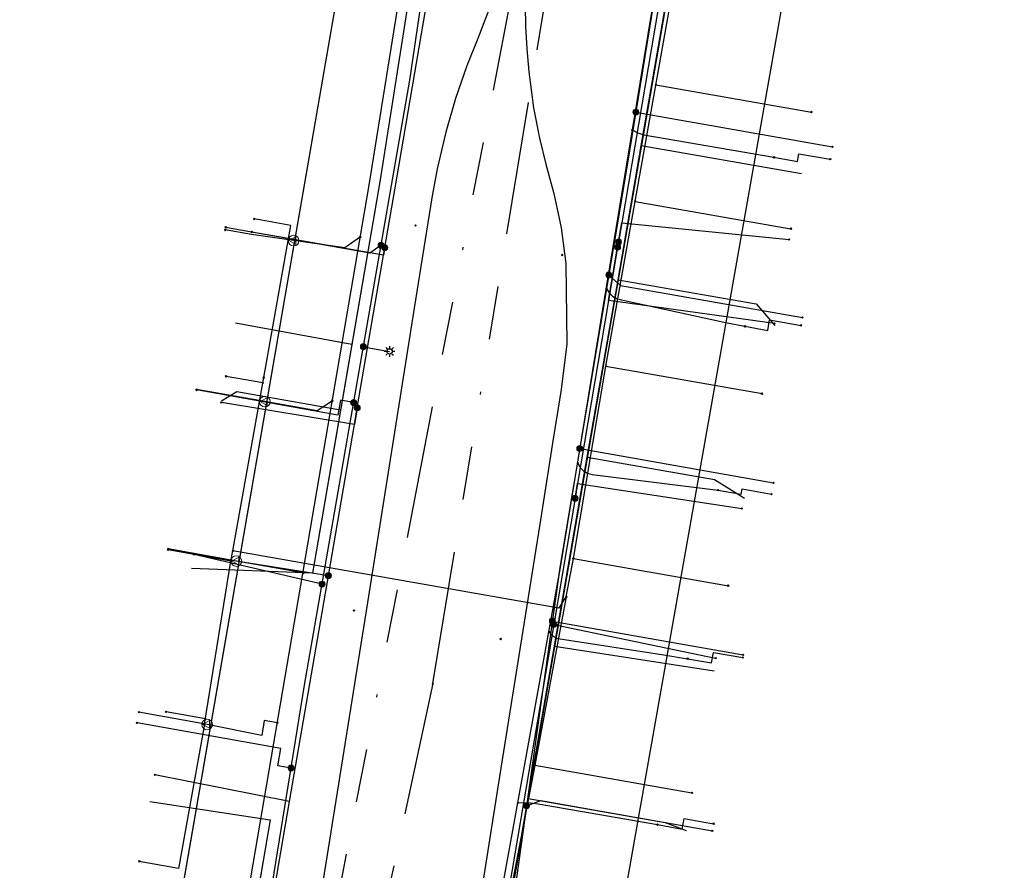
# Model space of a CAD drawing. Header units: metres. Extents: x 253430 to 254090, y 592748 to 593165.
# Tile 114 of 146: x 253791 to 253828, y 593078 to 593110. Entities that reach past the tile are written whole.
import ezdxf
from ezdxf.lldxf.tags import DXFTag

# ---------------------------------------------------------------- set-up
doc = ezdxf.new("R2010")
doc.units = ezdxf.units.M
doc.linetypes.add('RI-OVERIG-SO', pattern=[17, 5, -2, 2, -2, 0, -2, 2, -2])
for name, color, linetype in [('B-WE-IE-MEUBILAIR-S', 7, 'Continuous'), ('B-WE-KL-DATA-G', 90, 'KL-DATA-SO'), ('B-WE-KL-DATA_HULPSTUK-S', 90, 'Continuous'), ('B-WE-KL-DATA_KABELBED-G', 90, 'Continuous'), ('B-WE-KL-ET_LS-G', 190, 'KL-LS-SO'), ('B-WE-KL-ET_LS_HULPSTUK-S', 190, 'Continuous'), ('B-WE-KL-ET_LS_KABELBED-G', 190, 'Continuous'), ('B-WE-KL-GAS_LD-G', 50, 'KL-GAS_LD-SO'), ('B-WE-KL-GAS_LD_HULPSTUK-S', 50, 'Continuous'), ('B-WE-KL-OVERIG-G', 8, 'Continuous'), ('B-WE-KL-WATER-G', 170, 'KL-WATER-SO'), ('B-WE-KL-WATER_HULPSTUK-S', 170, 'Continuous'), ('B-WE-RI-VRIJVERVAL-G', 210, 'RI-OVERIG-SO'), ('B-WE-RI-VRIJVERVAL_HULPSTUK-S', 210, 'Continuous')]:
    doc.layers.add(name, color=color, linetype=linetype)
doc.styles.add('NLCS-ISO', font='txt')
doc.styles.get("Standard").update_dxf_attribs({"font": 'simplex.shx'})
tags = doc.linetypes.add('KL-DATA-SO', pattern='A,4,-1,[101,NLCS.SHX,S=0.5,R=0,X=0,Y=0],-1,4,-1,["D",Standard,S=1,R=0,X=-0.25,Y=-0.5],-1.5', length=12.5).pattern_tags.tags
tags[18] = DXFTag(74, 10)
tags = doc.linetypes.add('KL-GAS_LD-SO', pattern='A,4,-1,[69,NLCS.SHX,S=0.5,R=0,X=0,Y=0],-1,4,-1,["L",Standard,S=1,R=0,X=0.25,Y=-0.5],-2', length=13).pattern_tags.tags
tags[18] = DXFTag(74, 10)
tags = doc.linetypes.add('KL-LS-SO', pattern='A,4,-1,[103,NLCS.SHX,S=0.75,R=0,X=0,Y=0],-1,4,-1,["L",Standard,S=1,R=0,X=0,Y=-0.5],-2', length=13).pattern_tags.tags
tags[18] = DXFTag(74, 10)
doc.linetypes.add('KL-WATER-SO', pattern='A,7,-0.5,[168,NLCS.SHX,S=0.75,R=0,X=0.75,Y=0],-2', length=9.5)

# ---------------------------------------------------------------- blocks, each defined once
blk = doc.blocks.new('SKL-WTB_HULP_OVERIG-SO')
at = {"color": 0, "linetype": 'ByBlock', "lineweight": 18}
for points in [[(-0.14, 0.14), (0.14, -0.14)], [(0.14, 0.14), (-0.14, -0.14)]]:
    blk.add_lwpolyline(points, dxfattribs=at)
at = {"color": 0, "linetype": 'ByBlock', "lineweight": 18, "style": 'NLCS-ISO', "flags": 1}
for tag, p in [('TYPE', (1.5, 0)), ('LABEL', (1.5, -1.5)), ('OMSCHRIJVING', (1.5, -3))]:
    blk.add_attdef(tag, p, '', height=1, dxfattribs=at)
blk = doc.blocks.new('SKL-WTB_HULP_MOF-SO')
at = {"linetype": 'ByBlock', "lineweight": 18}
h = blk.add_hatch(color=0, dxfattribs=at)
h.dxf.hatch_style = 1
h.paths.add_polyline_path([(-0.5625, 0, 1), (0.5625, 0, 1)])
at = {"color": 0, "linetype": 'ByBlock', "lineweight": 18}
blk.add_circle((0, 0), 0.5625, dxfattribs=at)
at = {"color": 0, "linetype": 'ByBlock', "lineweight": 18, "style": 'NLCS-ISO', "flags": 1}
for tag, p in [('TYPE', (1.5, 0)), ('LABEL', (1.5, -1.5)), ('OMSCHRIJVING', (1.5, -3))]:
    blk.add_attdef(tag, p, '', height=1, dxfattribs=at)
blk = doc.blocks.new('SKL-WTB_HULP_VERLOOP-SO')
at = {"color": 0, "linetype": 'ByBlock', "lineweight": 18}
for points in [[(0.44, 0.72), (-0.88, 0)], [(0.44, -0.72), (-0.88, 0)], [(0.44, -0.72), (0.44, 0.72)]]:
    blk.add_lwpolyline(points, dxfattribs=at)
blk.add_circle((0, 0), 1, dxfattribs=at)
at = {"color": 0, "linetype": 'ByBlock', "lineweight": 18, "style": 'NLCS-ISO', "flags": 1}
for tag, p in [('TYPE', (1.5, 0)), ('LABEL', (1.5, -1.5)), ('OMSCHRIJVING', (1.5, -3))]:
    blk.add_attdef(tag, p, '', height=1, dxfattribs=at)
blk = doc.blocks.new('SIE-MEUBILAIR_PAAL_LICHTMAST-SO')
for points in [[(-0.62, 0), (-1, 0)], [(-0.71, 0.71), (-0.44, 0.44)], [(0, 1), (0, 0.62)], [(0.44, 0.44), (0.71, 0.71)], [(1, 0), (0.62, 0)], [(-0.71, -0.71), (-0.44, -0.44)], [(0, -0.62), (0, -1)], [(0.44, -0.44), (0.71, -0.71)]]:
    blk.add_lwpolyline(points)
blk.add_circle((0, 0), 0.5)
blk = doc.blocks.new('SRI-HULP_OVERIG-SO')
at = {"color": 0, "linetype": 'ByBlock', "lineweight": 18}
for points in [[(-0.14, 0.14), (0.14, -0.14)], [(0.14, 0.14), (-0.14, -0.14)]]:
    blk.add_lwpolyline(points, dxfattribs=at)
at = {"color": 0, "linetype": 'ByBlock', "lineweight": 18, "style": 'NLCS-ISO', "flags": 1}
for tag, p in [('TYPE', (1.5, 0)), ('LABEL', (1.5, -1.5)), ('OMSCHRIJVING', (1.5, -3))]:
    blk.add_attdef(tag, p, '', height=1, dxfattribs=at)

msp = doc.modelspace()

# ---------------------------------------------------------------- linework, layer by layer
at = {"layer": 'B-WE-KL-DATA-G'}
for points in [[(253816.954, 593119.461), (253807.458, 593120.927), (253805.966, 593112.052), (253805.827, 593111.14), (253804.743, 593104.218), (253802.214, 593089.533), (253797.678, 593089.703)], [(253816.954, 593119.461), (253807.458, 593120.927), (253805.966, 593112.052), (253805.827, 593111.14), (253804.743, 593104.218), (253803.266, 593095.644), (253799.372, 593096.34), (253798.801, 593095.983)], [(253816.954, 593119.461), (253807.458, 593120.927), (253805.966, 593112.052), (253805.827, 593111.14), (253804.743, 593104.218), (253803.69, 593098.108), (253799.325, 593098.917)], [(253816.954, 593119.461), (253808.52, 593070.833), (253804.179, 593052.75), (253802.186, 593042.474), (253801.705, 593041.589), (253802.621, 593041.385)], [(253816.954, 593119.461), (253813.673, 593100.544), (253818.853, 593099.635), (253819.553, 593098.83)], [(253820.56, 593104.523), (253814.545, 593105.569), (253816.954, 593119.461)], [(253802.621, 593041.385), (253801.705, 593041.589), (253802.186, 593042.474), (253804.179, 593052.75), (253808.52, 593070.833), (253812.519, 593093.889), (253817.292, 593093.051), (253818.418, 593092.347)], [(253802.621, 593041.385), (253801.705, 593041.589), (253802.186, 593042.474), (253804.179, 593052.75), (253808.52, 593070.833), (253811.289, 593086.795), (253817.283, 593085.863)], [(253802.621, 593041.385), (253801.705, 593041.589), (253802.186, 593042.474), (253804.179, 593052.75), (253808.52, 593070.833), (253810.298, 593081.08), (253815.439, 593080.178), (253816.229, 593079.874)], [(253796.115, 593080.961), (253800.621, 593080.277), (253800.067, 593077.055), (253809.204, 593074.774), (253808.52, 593070.833), (253804.179, 593052.75), (253802.186, 593042.474), (253801.705, 593041.589), (253802.621, 593041.385)]]:
    msp.add_lwpolyline(points, dxfattribs=at)
at = {"layer": 'B-WE-KL-DATA_KABELBED-G'}
for points in [[(253823.618, 593161.957), (253822.24, 593153.603), (253820.409, 593142.505), (253819.107, 593134.612), (253818.667, 593131.944), (253816.948, 593121.183), (253816.013, 593115.667), (253815.429, 593112.216), (253813.813, 593102.676), (253813.692, 593101.962), (253813.682, 593101.908), (253813.658, 593101.763), (253813.319, 593099.764), (253812.155, 593092.895), (253812.062, 593092.344), (253811.26, 593087.612), (253809.59, 593077.752), (253809.109, 593074.913)], [(253792.434, 593042.41), (253792.711, 593042.898), (253792.951, 593043.405), (253793.154, 593043.928), (253793.318, 593044.464), (253793.442, 593045.011), (253796.823, 593058.808), (253799.438, 593070.019), (253800.058, 593073.469), (253800.173, 593074.138), (253800.618, 593076.723), (253800.618, 593076.724), (253801.349, 593080.969), (253802.806, 593089.437), (253803.783, 593095.118), (253803.89, 593095.736), (253804.877, 593101.471), (253804.924, 593101.748), (253805.297, 593103.914), (253807.04, 593114.103), (253807.299, 593115.619), (253808.321, 593121.594), (253809.407, 593127.948), (253810.002, 593131.425)], [(253814.545, 593105.569), (253815.844, 593113.057)], [(253805.827, 593111.14), (253804.743, 593104.218), (253803.69, 593098.108)], [(253813.673, 593100.544), (253814.545, 593105.569)], [(253820.56, 593104.523), (253814.545, 593105.569)], [(253813.658, 593101.763), (253813.682, 593101.908), (253813.692, 593101.962), (253813.813, 593102.676), (253820.092, 593102.057)], [(253804.924, 593101.748), (253804.877, 593101.471), (253799.936, 593102.334)], [(253819.539, 593098.905), (253813.319, 593099.764), (253813.658, 593101.763), (253813.682, 593101.908), (253813.692, 593101.962)], [(253812.519, 593093.889), (253813.673, 593100.544)], [(253813.673, 593100.544), (253818.853, 593099.635), (253819.553, 593098.83)], [(253803.69, 593098.108), (253799.325, 593098.917)], [(253803.69, 593098.108), (253803.266, 593095.644)], [(253803.266, 593095.644), (253799.372, 593096.34), (253798.801, 593095.983)], [(253803.89, 593095.736), (253803.783, 593095.118), (253798.792, 593095.935)], [(253803.266, 593095.644), (253802.214, 593089.533), (253797.678, 593089.703)], [(253811.289, 593086.795), (253812.519, 593093.889)], [(253812.519, 593093.889), (253817.292, 593093.051), (253818.418, 593092.347)], [(253812.062, 593092.344), (253812.155, 593092.895), (253818.317, 593091.958)], [(253802.806, 593089.437), (253797.773, 593090.235)], [(253811.26, 593087.612), (253817.333, 593086.343)], [(253810.298, 593081.08), (253811.289, 593086.795)], [(253811.289, 593086.795), (253817.283, 593085.863)], [(253800.618, 593076.724), (253801.349, 593080.969), (253796.295, 593081.966)], [(253809.204, 593074.774), (253810.298, 593081.08)], [(253810.298, 593081.08), (253815.439, 593080.178), (253816.229, 593079.874)], [(253796.115, 593080.961), (253800.621, 593080.277), (253800.067, 593077.055)]]:
    msp.add_lwpolyline(points, dxfattribs=at)
at = {"layer": 'B-WE-KL-ET_LS-G'}
for points in [[(253803.968, 593052.672), (253803.524, 593052.525), (253803.015, 593052.519), (253796.165, 593054.392), (253795.81, 593054.498), (253795.64, 593054.847), (253796.548, 593058.271), (253798.598, 593066.974), (253800.104, 593074.114), (253801.91, 593085.33), (253805.861, 593108.039), (253808.03, 593122.733), (253811.936, 593146.072), (253814.359, 593162.038)], [(253803.968, 593052.672), (253803.524, 593052.525), (253803.015, 593052.519), (253796.165, 593054.392), (253795.81, 593054.498), (253795.64, 593054.847), (253796.548, 593058.271), (253798.598, 593066.974), (253800.104, 593074.114), (253801.91, 593085.33), (253805.861, 593108.039), (253808.03, 593122.733), (253811.936, 593146.072), (253814.359, 593162.038)], [(253801.822, 593075.12), (253800.458, 593075.348), (253799.377, 593075.164), (253796.346, 593075.669), (253796.529, 593076.693), (253796.292, 593077.193), (253797.228, 593077.026), (253803.36, 593112.491), (253808.338, 593143.034), (253809.743, 593151.031), (253811.595, 593162.061)], [(253823.123, 593161.966), (253820.358, 593144.52), (253816.796, 593121.941), (253814.03, 593104.92), (253811.49, 593089.75), (253809.322, 593074.245), (253808.717, 593070.798), (253808.306, 593070.15), (253805.296, 593056.271), (253804.731, 593054.024)], [(253812.709, 593068.068), (253813.061, 593070.036), (253813.566, 593070.758), (253814.255, 593074.677), (253813.464, 593074.816), (253821.521, 593120.386), (253823.171, 593131.213), (253828.163, 593161.924)], [(253795.488, 593064.165), (253797.267, 593073.97), (253796.826, 593074.7), (253803.36, 593112.491), (253808.338, 593143.034), (253809.575, 593150.074)], [(253814.341, 593106.835), (253821.715, 593105.529)], [(253804.782, 593101.836), (253804.364, 593101.542), (253798.952, 593102.51)], [(253813.327, 593100.719), (253813.768, 593100.323), (253820.592, 593099.126)], [(253804.12, 593098.03), (253805.104, 593097.854)], [(253803.755, 593095.934), (253803.262, 593096.02), (253803.165, 593095.459), (253797.861, 593096.407)], [(253812.237, 593094.21), (253819.503, 593092.921)], [(253802.57, 593089.123), (253797.773, 593090.235), (253796.789, 593090.411)], [(253811.208, 593087.736), (253818.37, 593086.466)], [(253801.409, 593082.221), (253800.916, 593082.3), (253801.02, 593082.95), (253795.628, 593083.914)], [(253810.239, 593080.802), (253810.771, 593080.997), (253817.212, 593079.866)]]:
    msp.add_lwpolyline(points, dxfattribs=at)
at = {"layer": 'B-WE-KL-ET_LS_KABELBED-G'}
for points in [[(253796.165, 593054.392), (253795.81, 593054.498), (253795.64, 593054.847), (253796.548, 593058.271), (253798.598, 593066.974), (253800.104, 593074.114), (253801.91, 593085.33), (253805.861, 593108.039), (253808.03, 593122.733), (253811.936, 593146.072), (253814.359, 593162.038)], [(253823.123, 593161.966), (253820.358, 593144.52), (253816.796, 593121.941), (253814.03, 593104.92), (253811.49, 593089.75), (253809.322, 593074.245), (253808.883, 593071.744)], [(253812.709, 593068.068), (253813.061, 593070.036), (253813.566, 593070.758), (253814.255, 593074.677), (253813.464, 593074.816), (253821.521, 593120.386), (253823.171, 593131.213), (253828.163, 593161.924)], [(253797.228, 593077.026), (253803.36, 593112.491), (253808.338, 593143.034), (253809.575, 593150.074)]]:
    msp.add_lwpolyline(points, dxfattribs=at)
at = {"layer": 'B-WE-KL-GAS_LD-G'}
for points in [[(253791.227, 593040.689), (253793.284, 593049.557), (253795.608, 593058.619), (253799.141, 593073.635), (253804.335, 593104.088), (253805.62, 593112.111), (253810.767, 593142.626), (253812.087, 593150.643), (253813.947, 593162.041)], [(253800.028, 593038.419), (253801.572, 593044.332), (253804.079, 593053.189), (253808.095, 593070.908), (253811.52, 593089.744), (253813.246, 593100.267), (253814.222, 593106.246), (253815.239, 593112.419), (253816.685, 593121.234), (253818.276, 593132.012), (253820.013, 593141.588), (253821.171, 593147.998), (253822.298, 593154.181), (253823.526, 593160.978), (253823.705, 593161.961)], [(253814.209, 593106.166), (253814.418, 593106.053), (253814.646, 593105.988), (253819.522, 593105.138)], [(253819.522, 593105.138), (253820.4, 593104.978), (253820.452, 593105.274), (253821.634, 593105.066)], [(253801.503, 593102.013), (253799.919, 593102.236), (253798.934, 593102.412)], [(253804.006, 593102.157), (253803.427, 593101.742), (253801.503, 593102.013)], [(253813.237, 593100.215), (253813.34, 593100.058), (253813.467, 593099.934), (253813.62, 593099.843), (253813.798, 593099.785), (253817.761, 593098.933), (253818.433, 593098.797)], [(253818.433, 593098.797), (253819.289, 593098.645), (253819.358, 593099.039), (253820.54, 593098.832)], [(253800.424, 593095.97), (253797.864, 593096.428)], [(253802.957, 593096.005), (253802.384, 593095.62), (253800.424, 593095.97)], [(253812.162, 593093.661), (253812.255, 593093.498), (253812.377, 593093.372), (253812.528, 593093.283), (253812.708, 593093.231), (253817.424, 593092.649)], [(253817.424, 593092.649), (253818.291, 593092.497), (253818.326, 593092.694), (253819.428, 593092.5)], [(253799.355, 593089.987), (253796.795, 593090.445)], [(253801.854, 593089.54), (253799.355, 593089.987)], [(253811.082, 593087.335), (253811.163, 593087.232), (253811.259, 593087.153), (253811.371, 593087.097), (253811.497, 593087.065), (253815.387, 593086.469), (253816.283, 593086.323)], [(253816.283, 593086.323), (253817.181, 593086.166), (253817.25, 593086.56), (253818.353, 593086.367)], [(253798.258, 593083.856), (253795.699, 593084.314)], [(253800.896, 593083.922), (253800.403, 593084.006), (253800.306, 593083.438), (253798.258, 593083.856)], [(253809.914, 593080.912), (253810.295, 593080.922), (253810.673, 593080.881), (253815.151, 593080.096)], [(253815.151, 593080.096), (253816.079, 593079.932), (253816.148, 593080.326), (253817.259, 593080.131)]]:
    msp.add_lwpolyline(points, dxfattribs=at)
at = {"layer": 'B-WE-KL-OVERIG-G'}
for points in [[(253810.108, 593115.344), (253810.021, 593114.905), (253809.914, 593114.407), (253809.762, 593113.759), (253809.563, 593112.993), (253809.337, 593112.211), (253809.119, 593111.521), (253808.872, 593110.803), (253808.642, 593110.181), (253808.412, 593109.599), (253808.006, 593108.577), (253807.58, 593107.345), (253807.212, 593106.079), (253806.889, 593104.705), (253806.689, 593103.624), (253806.029, 593099.48), (253804.269, 593088.428), (253802.45, 593077.007)], [(253810.607, 593115.264), (253810.499, 593114.65), (253810.4, 593113.987), (253810.303, 593113.156), (253810.242, 593112.405), (253810.218, 593111.979), (253810.191, 593110.831), (253810.204, 593110.053), (253810.247, 593109.214), (253810.324, 593108.348), (253810.507, 593106.999), (253810.725, 593105.855), (253810.958, 593104.882), (253811.268, 593103.786), (253811.54, 593102.495), (253811.72, 593101.148), (253811.756, 593098.144), (253811.535, 593096.424), (253811.216, 593094.414), (253810.734, 593091.375), (253809.231, 593081.897), (253808.602, 593077.934)]]:
    msp.add_lwpolyline(points, dxfattribs=at)
at = {"layer": 'B-WE-KL-WATER-G'}
for points in [[(253811.733, 593088.645), (253811.997, 593090.085), (253813.216, 593097.3), (253817.079, 593119.033), (253818.418, 593126.842)], [(253815.093, 593107.861), (253820.929, 593106.837)], [(253814.315, 593103.486), (253820.161, 593102.46)], [(253800.382, 593096.87), (253801.397, 593102.581), (253800.024, 593102.826)], [(253813.216, 593097.3), (253819.075, 593096.271)], [(253800.347, 593096.673), (253798.968, 593096.919)], [(253799.228, 593090.372), (253800.382, 593096.87)], [(253799.152, 593089.988), (253797.773, 593090.235)], [(253798.158, 593083.868), (253799.152, 593089.988), (253799.228, 593090.372)], [(253811.733, 593088.645), (253811.645, 593088.531), (253811.453, 593088.221), (253799.228, 593090.372)], [(253811.997, 593090.085), (253817.811, 593089.064)], [(253811.733, 593088.645), (253810.554, 593082.326), (253809.143, 593074.957)], [(253798.191, 593084.066), (253796.717, 593084.328)], [(253798.158, 593083.868), (253797.19, 593078.452), (253795.714, 593078.717)], [(253810.554, 593082.326), (253816.447, 593081.291)]]:
    msp.add_lwpolyline(points, dxfattribs=at)
at = {"layer": 'B-WE-RI-VRIJVERVAL-G'}
for points in [[(253806.73, 593085.39), (253815.04, 593135.91)], [(253809.93, 593112.57), (253796.93, 593044.92)], [(253806.73, 593085.39), (253797.97, 593044.68)]]:
    msp.add_lwpolyline(points, dxfattribs=at)

# ---------------------------------------------------------------- block references
at = {"layer": 'B-WE-IE-MEUBILAIR-S', "xscale": 0.2, "yscale": 0.2, "zscale": 0.2}
msp.add_blockref('SIE-MEUBILAIR_PAAL_LICHTMAST-SO', (253805.104, 593097.854), dxfattribs=at)
at = {"layer": 'B-WE-KL-DATA_HULPSTUK-S', "xscale": 0.2, "yscale": 0.2, "zscale": 0.2}
for name, p in [('SKL-WTB_HULP_OVERIG-SO', (253799.936, 593102.334)), ('SKL-WTB_HULP_MOF-SO', (253813.692, 593101.962)), ('SKL-WTB_HULP_OVERIG-SO', (253820.092, 593102.057)), ('SKL-WTB_HULP_MOF-SO', (253804.924, 593101.748)), ('SKL-WTB_HULP_OVERIG-SO', (253804.924, 593101.748)), ('SKL-WTB_HULP_MOF-SO', (253813.658, 593101.765)), ('SKL-WTB_HULP_OVERIG-SO', (253813.658, 593101.763)), ('SKL-WTB_HULP_OVERIG-SO', (253813.692, 593101.962)), ('SKL-WTB_HULP_OVERIG-SO', (253819.539, 593098.905)), ('SKL-WTB_HULP_OVERIG-SO', (253798.792, 593095.935)), ('SKL-WTB_HULP_MOF-SO', (253803.89, 593095.736)), ('SKL-WTB_HULP_OVERIG-SO', (253803.89, 593095.736)), ('SKL-WTB_HULP_MOF-SO', (253812.062, 593092.344)), ('SKL-WTB_HULP_OVERIG-SO', (253812.062, 593092.344)), ('SKL-WTB_HULP_OVERIG-SO', (253818.317, 593091.958)), ('SKL-WTB_HULP_OVERIG-SO', (253797.773, 593090.235)), ('SKL-WTB_HULP_MOF-SO', (253802.806, 593089.437)), ('SKL-WTB_HULP_OVERIG-SO', (253802.806, 593089.437)), ('SKL-WTB_HULP_MOF-SO', (253811.26, 593087.612)), ('SKL-WTB_HULP_OVERIG-SO', (253811.26, 593087.612)), ('SKL-WTB_HULP_OVERIG-SO', (253817.333, 593086.343)), ('SKL-WTB_HULP_OVERIG-SO', (253796.295, 593081.966))]:
    msp.add_blockref(name, p, dxfattribs=at)
at = {"layer": 'B-WE-KL-ET_LS_HULPSTUK-S', "xscale": 0.2, "yscale": 0.2, "zscale": 0.2}
for name, p in [('SKL-WTB_HULP_MOF-SO', (253814.341, 593106.835)), ('SKL-WTB_HULP_OVERIG-SO', (253821.715, 593105.529)), ('SKL-WTB_HULP_OVERIG-SO', (253798.952, 593102.51)), ('SKL-WTB_HULP_MOF-SO', (253804.782, 593101.836)), ('SKL-WTB_HULP_MOF-SO', (253813.327, 593100.719)), ('SKL-WTB_HULP_OVERIG-SO', (253820.592, 593099.126)), ('SKL-WTB_HULP_MOF-SO', (253804.12, 593098.03)), ('SKL-WTB_HULP_OVERIG-SO', (253797.861, 593096.407)), ('SKL-WTB_HULP_MOF-SO', (253803.755, 593095.934)), ('SKL-WTB_HULP_MOF-SO', (253812.237, 593094.21)), ('SKL-WTB_HULP_OVERIG-SO', (253819.503, 593092.921)), ('SKL-WTB_HULP_OVERIG-SO', (253796.789, 593090.411)), ('SKL-WTB_HULP_MOF-SO', (253802.57, 593089.123)), ('SKL-WTB_HULP_MOF-SO', (253811.208, 593087.736)), ('SKL-WTB_HULP_OVERIG-SO', (253818.37, 593086.466)), ('SKL-WTB_HULP_OVERIG-SO', (253795.628, 593083.914)), ('SKL-WTB_HULP_MOF-SO', (253801.409, 593082.221)), ('SKL-WTB_HULP_MOF-SO', (253810.239, 593080.802)), ('SKL-WTB_HULP_OVERIG-SO', (253817.212, 593079.866))]:
    msp.add_blockref(name, p, dxfattribs=at)
at = {"layer": 'B-WE-KL-GAS_LD_HULPSTUK-S', "xscale": 0.2, "yscale": 0.2, "zscale": 0.2}
for name, p in [('SKL-WTB_HULP_OVERIG-SO', (253814.209, 593106.166)), ('SKL-WTB_HULP_OVERIG-SO', (253819.522, 593105.138)), ('SKL-WTB_HULP_OVERIG-SO', (253821.634, 593105.066)), ('SKL-WTB_HULP_OVERIG-SO', (253798.934, 593102.412)), ('SKL-WTB_HULP_VERLOOP-SO', (253801.503, 593102.013)), ('SKL-WTB_HULP_OVERIG-SO', (253804.006, 593102.157)), ('SKL-WTB_HULP_OVERIG-SO', (253813.237, 593100.215)), ('SKL-WTB_HULP_OVERIG-SO', (253818.433, 593098.797)), ('SKL-WTB_HULP_OVERIG-SO', (253820.54, 593098.832)), ('SKL-WTB_HULP_OVERIG-SO', (253797.864, 593096.428)), ('SKL-WTB_HULP_VERLOOP-SO', (253800.424, 593095.97)), ('SKL-WTB_HULP_OVERIG-SO', (253802.957, 593096.005)), ('SKL-WTB_HULP_OVERIG-SO', (253812.162, 593093.661)), ('SKL-WTB_HULP_OVERIG-SO', (253817.424, 593092.649)), ('SKL-WTB_HULP_OVERIG-SO', (253819.428, 593092.5)), ('SKL-WTB_HULP_OVERIG-SO', (253796.795, 593090.445)), ('SKL-WTB_HULP_VERLOOP-SO', (253799.355, 593089.987)), ('SKL-WTB_HULP_OVERIG-SO', (253801.854, 593089.54)), ('SKL-WTB_HULP_OVERIG-SO', (253811.082, 593087.335)), ('SKL-WTB_HULP_OVERIG-SO', (253816.283, 593086.323)), ('SKL-WTB_HULP_OVERIG-SO', (253818.353, 593086.367)), ('SKL-WTB_HULP_OVERIG-SO', (253795.699, 593084.314)), ('SKL-WTB_HULP_VERLOOP-SO', (253798.258, 593083.856)), ('SKL-WTB_HULP_OVERIG-SO', (253800.896, 593083.922)), ('SKL-WTB_HULP_OVERIG-SO', (253809.914, 593080.912)), ('SKL-WTB_HULP_OVERIG-SO', (253815.151, 593080.096)), ('SKL-WTB_HULP_OVERIG-SO', (253817.259, 593080.131))]:
    msp.add_blockref(name, p, dxfattribs=at)
at = {"layer": 'B-WE-KL-WATER_HULPSTUK-S', "xscale": 0.2, "yscale": 0.2, "zscale": 0.2}
for p in [(253815.093, 593107.861), (253820.929, 593106.837), (253814.315, 593103.486), (253800.024, 593102.826), (253820.161, 593102.46), (253813.216, 593097.3), (253798.968, 593096.919), (253800.382, 593096.87), (253800.347, 593096.673), (253819.075, 593096.271), (253797.773, 593090.235), (253799.228, 593090.372), (253799.152, 593089.988), (253811.997, 593090.085), (253817.811, 593089.064), (253811.733, 593088.645), (253796.717, 593084.328), (253798.191, 593084.066), (253798.158, 593083.868), (253810.554, 593082.326), (253816.447, 593081.291), (253795.714, 593078.717)]:
    msp.add_blockref('SKL-WTB_HULP_OVERIG-SO', p, dxfattribs=at)
at = {"layer": 'B-WE-RI-VRIJVERVAL_HULPSTUK-S', "xscale": 0.2, "yscale": 0.2, "zscale": 0.2}
for p in [(253806.078, 593102.582), (253811.578, 593101.475), (253803.77, 593088.135), (253809.271, 593087.06), (253806.725, 593085.389)]:
    msp.add_blockref('SRI-HULP_OVERIG-SO', p, dxfattribs=at)

doc.saveas('drawing.dxf')
